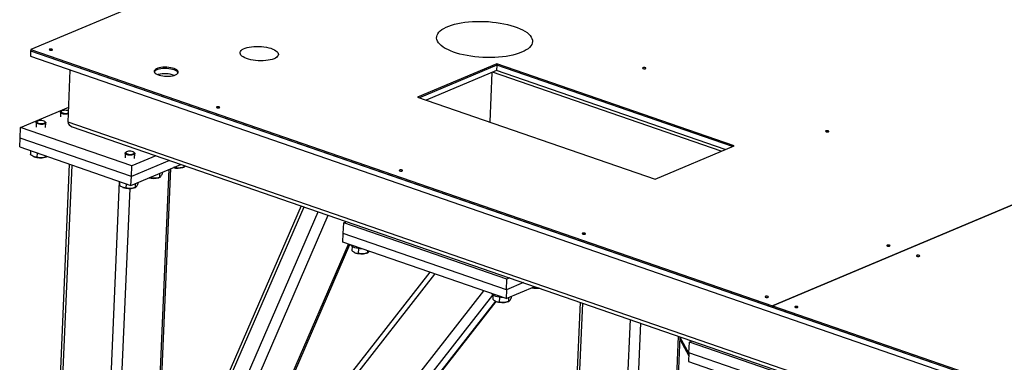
# Model space of a CAD drawing. Header units: millimetres. Extents: x 5 to 589, y 5 to 415.
# Tile 39 of 57: x 259 to 316, y 360 to 380. Entities that reach past the tile are written whole.
import ezdxf

# ---------------------------------------------------------------- set-up
doc = ezdxf.new("R2010")
doc.units = ezdxf.units.MM
doc.layers.add('TRAIT-FORT', color=4, linetype='Continuous', lineweight=25)

msp = doc.modelspace()

# ---------------------------------------------------------------- linework, layer by layer
at = {"layer": 'TRAIT-FORT', "color": 4, "linetype": 'Continuous', "lineweight": 25}
for p, q in [((329.372, 407.953), (259.321, 378.472)), ((302.242, 363.644), (372.294, 393.124)), ((372.293, 393.124), (302.242, 363.644)), ((259.317, 378.395), (259.304, 378.087)), ((259.321, 378.472), (259.317, 378.395)), ((259.317, 378.395), (349.023, 347.403)), ((259.317, 378.395), (302.238, 363.567)), ((259.321, 378.472), (302.242, 363.644)), ((259.304, 378.087), (349.01, 347.094)), ((261.482, 374.279), (261.613, 377.289)), ((286.29, 377.652), (281.714, 375.726)), ((286.287, 377.575), (281.813, 375.692)), ((286.273, 377.266), (282.208, 375.556)), ((286.287, 377.575), (286.273, 377.266)), ((299.514, 372.692), (286.273, 377.266)), ((286.29, 377.652), (286.287, 377.575)), ((299.923, 372.864), (286.287, 377.575)), ((300.025, 372.907), (286.29, 377.652)), ((286.006, 377.154), (285.881, 374.287)), ((299.281, 372.594), (286.041, 377.168)), ((281.714, 375.726), (295.449, 370.981)), ((258.734, 373.971), (261.52, 375.143)), ((261.111, 374.917), (261.074, 374.889)), ((261.049, 374.848), (261.037, 374.575)), ((258.708, 373.353), (258.734, 373.971)), ((265.173, 371.746), (258.734, 373.971)), ((259.641, 374.255), (259.629, 373.983)), ((259.703, 374.325), (259.666, 374.296)), ((260.174, 374.274), (260.14, 374.306)), ((260.184, 373.958), (260.196, 374.231)), ((348.613, 344.176), (261.482, 374.279)), ((261.724, 374.005), (348.576, 343.998)), ((258.685, 372.839), (258.708, 373.353)), ((265.146, 371.129), (258.708, 373.353)), ((258.685, 372.839), (265.123, 370.615)), ((259.319, 372.62), (259.31, 372.399)), ((295.449, 370.981), (300.025, 372.907)), ((259.496, 372.279), (259.512, 372.272)), ((259.696, 372.49), (259.685, 372.237)), ((260.152, 372.244), (260.222, 372.267)), ((260.217, 372.31), (260.215, 372.265)), ((264.791, 372.476), (264.779, 372.203)), ((264.854, 372.545), (264.817, 372.517)), ((267.356, 372.059), (265.146, 371.129)), ((266.565, 372.332), (265.173, 371.746)), ((265.324, 372.495), (265.29, 372.526)), ((265.334, 372.179), (265.346, 372.452)), ((261.557, 371.847), (259.835, 332.212)), ((259.997, 332.075), (261.723, 371.789)), ((265.123, 370.615), (268.015, 371.831)), ((265.146, 371.129), (265.173, 371.746)), ((266.337, 348.537), (267.337, 371.546)), ((266.436, 348.579), (267.435, 371.587)), ((267.652, 371.642), (267.583, 371.649)), ((267.653, 371.679), (267.652, 371.642)), ((268.118, 371.65), (268.188, 371.673)), ((268.186, 371.772), (268.181, 371.671)), ((265.123, 370.615), (265.146, 371.129)), ((266.244, 371.05), (266.175, 371.057)), ((266.245, 371.087), (266.244, 371.05)), ((266.71, 371.057), (266.78, 371.08)), ((266.783, 371.313), (266.773, 371.078)), ((266.932, 371.376), (266.928, 371.269)), ((262.744, 331.125), (264.47, 370.84)), ((264.085, 347.589), (265.077, 370.428)), ((264.47, 370.84), (264.46, 370.62)), ((264.646, 370.499), (264.663, 370.492)), ((264.847, 370.71), (264.836, 370.457)), ((265.302, 370.464), (265.372, 370.488)), ((265.375, 370.721), (265.365, 370.485)), ((265.524, 370.783), (265.519, 370.676)), ((266.469, 349.358), (275.141, 369.369)), ((274.964, 369.43), (266.492, 349.88)), ((267.263, 349.027), (275.957, 369.087)), ((267.555, 348.141), (276.544, 368.884)), ((277.409, 367.836), (277.436, 368.454)), ((277.436, 368.454), (277.595, 368.521)), ((286.878, 365.192), (277.436, 368.454)), ((277.386, 367.322), (277.409, 367.836)), ((286.851, 364.574), (277.409, 367.836)), ((270.28, 350.056), (277.713, 367.209)), ((270.481, 350.313), (277.791, 367.182)), ((286.829, 364.06), (277.386, 367.322)), ((277.916, 367.082), (277.905, 366.838)), ((278.293, 366.958), (278.28, 366.675)), ((278.091, 366.717), (278.108, 366.71)), ((278.747, 366.683), (278.817, 366.706)), ((278.816, 366.828), (278.81, 366.704)), ((265.357, 343.281), (282.716, 365.481)), ((282.421, 365.583), (265.574, 344.038)), ((287.038, 365.259), (286.878, 365.192)), ((286.829, 364.06), (288.488, 364.758)), ((286.851, 364.574), (286.878, 365.192)), ((287.829, 364.986), (286.851, 364.574)), ((288.408, 364.724), (288.407, 364.687)), ((265.146, 338.422), (285.541, 364.505)), ((265.396, 337.821), (286.071, 364.26)), ((286.071, 364.264), (286.06, 364.02)), ((286.448, 364.141), (286.436, 363.858)), ((286.851, 364.574), (286.829, 364.06)), ((286.975, 364.121), (286.965, 363.886)), ((287.124, 364.184), (287.119, 364.077)), ((266.065, 338.102), (286.241, 363.905)), ((266.161, 338.184), (286.264, 363.892)), ((286.246, 363.9), (286.263, 363.893)), ((286.902, 363.865), (286.972, 363.888)), ((291.108, 363.853), (289.926, 336.653)), ((290.089, 336.515), (291.274, 363.795)), ((302.238, 363.567), (302.242, 363.644)), ((302.239, 363.567), (302.238, 363.567)), ((302.242, 363.644), (302.239, 363.566)), ((302.239, 363.566), (349.023, 347.403)), ((302.242, 363.644), (349.026, 347.48)), ((292.836, 335.566), (294.021, 362.846)), ((294.176, 352.03), (294.637, 362.634)), ((296.429, 352.978), (296.816, 361.881)), ((296.527, 353.019), (296.91, 361.848)), ((297.409, 360.894), (296.909, 361.816)), ((296.903, 361.672), (297.402, 360.751)), ((297.41, 360.926), (297.437, 361.544)), ((297.437, 361.544), (297.597, 361.611)), ((306.88, 358.281), (297.437, 361.544)), ((297.41, 360.926), (297.388, 360.412)), ((306.853, 357.664), (297.41, 360.926)), ((297.388, 360.412), (306.83, 357.149))]:
    msp.add_line(p, q, dxfattribs=at)
at = {"layer": 'TRAIT-FORT', "color": 4, "linetype": 'Continuous', "lineweight": 25, "flags": 128}
for points in [[(287.732, 378.32), (287.578, 378.26), (287.409, 378.207), (287.227, 378.159), (287.034, 378.117), (286.831, 378.083), (286.619, 378.055), (286.4, 378.034), (286.175, 378.02), (285.946, 378.014), (285.714, 378.015), (285.482, 378.023), (285.25, 378.039), (285.021, 378.061), (284.795, 378.091), (284.576, 378.128), (284.363, 378.171), (284.159, 378.22), (283.965, 378.275), (283.782, 378.336), (283.612, 378.402), (283.455, 378.473), (283.314, 378.547), (283.189, 378.625), (283.08, 378.707), (282.989, 378.79), (282.916, 378.876), (282.862, 378.963), (282.827, 379.051), (282.812, 379.138), (282.816, 379.226), (282.839, 379.312), (282.882, 379.396), (282.943, 379.478), (283.023, 379.557), (283.121, 379.632), (283.237, 379.704), (283.369, 379.771), (283.516, 379.833), (283.678, 379.89), (283.853, 379.94), (284.041, 379.985), (284.239, 380.023), (284.447, 380.055), (284.663, 380.079), (284.885, 380.096), (285.112, 380.106), (285.342, 380.109), (285.575, 380.105), (285.807, 380.093), (286.038, 380.073), (286.265, 380.047), (286.488, 380.014), (286.705, 379.974), (286.913, 379.928), (287.113, 379.875), (287.301, 379.817), (287.478, 379.754), (287.641, 379.686), (287.79, 379.613), (287.924, 379.537), (288.041, 379.457), (288.14, 379.374), (288.222, 379.289), (288.286, 379.203), (288.33, 379.116), (288.356, 379.028), (288.362, 378.94), (288.348, 378.854), (288.315, 378.768), (288.263, 378.685), (288.192, 378.605), (288.103, 378.527), (287.996, 378.454), (287.872, 378.384), (287.732, 378.32)], [(260.565, 378.447), (260.583, 378.459), (260.586, 378.472), (260.576, 378.486), (260.552, 378.497), (260.52, 378.505), (260.483, 378.508), (260.448, 378.505), (260.419, 378.497), (260.402, 378.486), (260.399, 378.472), (260.409, 378.459), (260.433, 378.447), (260.465, 378.439), (260.502, 378.437), (260.537, 378.439), (260.565, 378.447)], [(273.403, 377.947), (273.301, 377.91), (273.186, 377.879), (273.06, 377.855), (272.924, 377.837), (272.782, 377.827), (272.635, 377.824), (272.487, 377.829), (272.34, 377.841), (272.196, 377.86), (272.059, 377.886), (271.93, 377.919), (271.812, 377.957), (271.707, 378), (271.618, 378.048), (271.544, 378.099), (271.489, 378.153), (271.453, 378.209), (271.436, 378.265), (271.438, 378.32), (271.461, 378.374), (271.503, 378.426), (271.563, 378.475), (271.641, 378.519), (271.735, 378.559), (271.843, 378.593), (271.964, 378.621), (272.096, 378.642), (272.235, 378.656), (272.38, 378.662), (272.528, 378.661), (272.676, 378.653), (272.822, 378.637), (272.963, 378.614), (273.096, 378.585), (273.219, 378.549), (273.331, 378.508), (273.428, 378.463), (273.51, 378.413), (273.574, 378.361), (273.62, 378.306), (273.647, 378.25), (273.654, 378.194), (273.642, 378.139), (273.61, 378.086), (273.558, 378.036), (273.489, 377.989), (273.403, 377.947)], [(267.703, 377.012), (267.77, 377.046), (267.819, 377.084), (267.85, 377.126), (267.861, 377.169), (267.852, 377.214), (267.823, 377.258), (267.775, 377.3), (267.71, 377.339), (267.629, 377.374), (267.535, 377.404), (267.431, 377.429), (267.318, 377.446), (267.202, 377.456), (267.084, 377.459), (266.969, 377.454), (266.859, 377.442), (266.759, 377.423), (266.67, 377.398), (266.595, 377.366), (266.537, 377.33), (266.497, 377.29), (266.476, 377.247), (266.475, 377.203), (266.494, 377.159), (266.532, 377.115), (266.589, 377.074), (266.662, 377.037), (266.75, 377.004), (266.85, 376.977), (266.959, 376.956), (267.074, 376.942), (267.191, 376.936), (267.308, 376.937), (267.421, 376.945), (267.526, 376.961), (267.621, 376.983), (267.703, 377.012)], [(267.851, 377.129), (267.848, 377.137), (267.82, 377.181), (267.772, 377.223), (267.707, 377.262), (267.626, 377.297), (267.532, 377.327), (267.427, 377.351), (267.315, 377.369), (267.198, 377.379), (267.081, 377.382), (266.965, 377.377), (266.856, 377.365), (266.755, 377.346), (266.666, 377.32), (266.592, 377.289), (266.534, 377.253), (266.493, 377.213), (266.479, 377.188)], [(267.851, 377.129), (267.848, 377.137), (267.82, 377.181), (267.772, 377.223), (267.707, 377.262), (267.626, 377.297), (267.532, 377.327), (267.427, 377.351), (267.315, 377.369), (267.198, 377.379), (267.081, 377.382), (266.965, 377.377), (266.856, 377.365), (266.755, 377.346), (266.666, 377.32), (266.592, 377.289), (266.534, 377.253), (266.493, 377.213), (266.479, 377.188)], [(294.9, 377.375), (294.917, 377.387), (294.92, 377.401), (294.91, 377.414), (294.886, 377.426), (294.854, 377.434), (294.817, 377.436), (294.782, 377.434), (294.754, 377.426), (294.736, 377.414), (294.733, 377.401), (294.743, 377.387), (294.767, 377.376), (294.799, 377.368), (294.836, 377.365), (294.871, 377.368), (294.9, 377.375)], [(261.51, 374.923), (261.501, 374.927), (261.445, 374.946), (261.378, 374.958), (261.307, 374.962), (261.238, 374.958), (261.177, 374.947), (261.129, 374.929), (261.099, 374.906), (261.089, 374.88), (261.101, 374.853), (261.132, 374.828), (261.181, 374.806), (261.243, 374.791), (261.313, 374.783), (261.384, 374.782), (261.45, 374.79), (261.505, 374.805), (261.505, 374.805)], [(270.236, 375.106), (270.253, 375.118), (270.257, 375.131), (270.246, 375.145), (270.223, 375.156), (270.19, 375.164), (270.154, 375.167), (270.118, 375.164), (270.09, 375.156), (270.073, 375.145), (270.069, 375.131), (270.08, 375.118), (270.103, 375.106), (270.135, 375.098), (270.172, 375.096), (270.207, 375.098), (270.236, 375.106)], [(260.093, 374.335), (260.037, 374.353), (259.97, 374.365), (259.899, 374.369), (259.83, 374.366), (259.769, 374.354), (259.721, 374.336), (259.691, 374.313), (259.681, 374.287), (259.692, 374.26), (259.724, 374.235), (259.773, 374.214), (259.835, 374.198), (259.905, 374.19), (259.976, 374.19), (260.042, 374.198), (260.097, 374.212), (260.136, 374.233), (260.156, 374.258), (260.155, 374.285), (260.133, 374.311), (260.093, 374.335)], [(261.503, 374.749), (261.439, 374.736), (261.366, 374.731), (261.291, 374.734), (261.218, 374.744), (261.153, 374.761), (261.101, 374.783), (261.066, 374.81), (261.049, 374.838), (261.054, 374.866), (261.074, 374.889)], [(260.174, 374.274), (260.189, 374.255), (260.195, 374.227), (260.18, 374.199), (260.146, 374.175), (260.095, 374.156), (260.031, 374.144), (259.958, 374.138), (259.883, 374.141), (259.81, 374.151), (259.745, 374.168), (259.693, 374.191), (259.657, 374.217), (259.641, 374.245), (259.646, 374.274), (259.666, 374.296)], [(305.482, 373.719), (305.5, 373.731), (305.503, 373.744), (305.493, 373.758), (305.469, 373.77), (305.437, 373.777), (305.4, 373.78), (305.365, 373.777), (305.337, 373.77), (305.319, 373.758), (305.316, 373.744), (305.326, 373.731), (305.35, 373.719), (305.382, 373.711), (305.419, 373.709), (305.454, 373.711), (305.482, 373.719)], [(265.324, 372.495), (265.34, 372.476), (265.346, 372.447), (265.331, 372.42), (265.297, 372.396), (265.246, 372.377), (265.182, 372.364), (265.109, 372.359), (265.033, 372.362), (264.96, 372.372), (264.895, 372.389), (264.843, 372.411), (264.808, 372.438), (264.792, 372.466), (264.796, 372.494), (264.817, 372.517)], [(265.243, 372.555), (265.187, 372.574), (265.121, 372.586), (265.05, 372.59), (264.98, 372.586), (264.919, 372.575), (264.871, 372.557), (264.841, 372.534), (264.832, 372.508), (264.843, 372.481), (264.875, 372.456), (264.924, 372.434), (264.986, 372.419), (265.055, 372.411), (265.126, 372.41), (265.192, 372.418), (265.247, 372.433), (265.287, 372.454), (265.307, 372.479), (265.306, 372.505), (265.284, 372.532), (265.243, 372.555)], [(280.819, 371.45), (280.836, 371.461), (280.84, 371.475), (280.829, 371.489), (280.806, 371.5), (280.773, 371.508), (280.736, 371.511), (280.701, 371.508), (280.673, 371.5), (280.655, 371.489), (280.652, 371.475), (280.663, 371.461), (280.686, 371.45), (280.718, 371.442), (280.755, 371.439), (280.79, 371.442), (280.819, 371.45)], [(291.402, 367.793), (291.419, 367.805), (291.423, 367.819), (291.412, 367.832), (291.389, 367.844), (291.356, 367.852), (291.319, 367.854), (291.284, 367.852), (291.256, 367.844), (291.238, 367.832), (291.235, 367.819), (291.245, 367.805), (291.269, 367.794), (291.301, 367.786), (291.338, 367.783), (291.373, 367.786), (291.402, 367.793)], [(278.271, 366.961), (278.17, 366.981), (278.077, 367.006), (277.997, 367.037), (277.93, 367.072), (277.881, 367.111), (277.85, 367.151), (277.844, 367.164)], [(278.48, 366.944), (278.378, 366.949), (278.271, 366.961)], [(309.025, 367.1), (309.042, 367.112), (309.046, 367.125), (309.035, 367.139), (309.012, 367.15), (308.979, 367.158), (308.943, 367.161), (308.907, 367.158), (308.879, 367.15), (308.862, 367.139), (308.858, 367.125), (308.869, 367.112), (308.892, 367.1), (308.925, 367.092), (308.961, 367.09), (308.997, 367.092), (309.025, 367.1)], [(310.742, 366.507), (310.759, 366.518), (310.763, 366.532), (310.752, 366.546), (310.729, 366.557), (310.696, 366.565), (310.66, 366.568), (310.624, 366.565), (310.596, 366.557), (310.579, 366.546), (310.575, 366.532), (310.586, 366.518), (310.609, 366.507), (310.641, 366.499), (310.678, 366.496), (310.713, 366.499), (310.742, 366.507)], [(286.426, 364.144), (286.325, 364.163), (286.232, 364.189), (286.152, 364.219), (286.085, 364.255), (286.036, 364.293), (286.005, 364.334), (285.999, 364.346)], [(286.635, 364.127), (286.534, 364.132), (286.426, 364.144)], [(301.985, 364.137), (302.002, 364.149), (302.006, 364.162), (301.995, 364.176), (301.971, 364.188), (301.939, 364.195), (301.902, 364.198), (301.867, 364.195), (301.839, 364.188), (301.821, 364.176), (301.818, 364.162), (301.828, 364.149), (301.852, 364.137), (301.884, 364.129), (301.921, 364.127), (301.956, 364.129), (301.985, 364.137)], [(303.701, 363.544), (303.719, 363.556), (303.722, 363.569), (303.712, 363.583), (303.688, 363.594), (303.656, 363.602), (303.619, 363.605), (303.584, 363.602), (303.556, 363.594), (303.538, 363.583), (303.535, 363.569), (303.545, 363.556), (303.569, 363.544), (303.601, 363.536), (303.638, 363.534), (303.673, 363.536), (303.701, 363.544)]]:
    msp.add_lwpolyline(points, dxfattribs=at)
at = {"layer": 'TRAIT-FORT', "color": 4, "linetype": 'Continuous', "lineweight": 25}
for centre, radius, start, end in [((267.093, 375.499), 1.577, 70.1919, 104.8334), ((267.093, 375.492), 1.584, 70.5311, 104.4944), ((267.093, 375.492), 1.584, 70.5303, 104.4952), ((259.874, 373.219), 1.014, 249.1129, 285.9126), ((267.838, 372.655), 1.044, 255.2958, 285.5641), ((266.43, 372.063), 1.044, 255.2958, 285.5641), ((265.024, 371.439), 1.014, 249.1129, 285.9126), ((278.469, 367.657), 1.014, 249.1041, 285.9133), ((288.6, 365.77), 1.113, 255.8558, 277.775), ((286.624, 364.84), 1.014, 249.1041, 285.9133)]:
    msp.add_arc(centre, radius, start, end, dxfattribs=at)
msp.add_ellipse((261.951, 374.279), major_axis=(0.469, 0.015), ratio=0.657633, start_param=3.091389, end_param=4.18537, dxfattribs=at)
msp.add_ellipse((261.951, 374.279), major_axis=(0.469, 0.015), ratio=0.657633, start_param=3.091389, end_param=4.18537, dxfattribs=at)
for points, knots in [([(259.685, 372.237), (259.661, 372.238), (259.613, 372.242), (259.532, 372.262), (259.442, 372.302), (259.372, 372.349), (259.328, 372.384), (259.316, 372.394), (259.31, 372.399)], [0, 0, 0, 0, 0.192003, 0.385859, 0.637822, 0.896593, 0.948284, 1, 1, 1, 1]), ([(260.215, 372.265), (260.168, 372.251), (260.074, 372.223), (259.936, 372.208), (259.805, 372.213), (259.725, 372.229), (259.685, 372.237)], [0, 0, 0, 0, 0.264605, 0.534948, 0.765343, 1, 1, 1, 1]), ([(260.215, 372.265), (260.227, 372.269), (260.243, 372.273), (260.259, 372.291), (260.262, 372.294)], [0, 0, 0, 0, 0.825928, 1, 1, 1, 1]), ([(268.181, 371.671), (268.135, 371.657), (268.041, 371.629), (267.903, 371.613), (267.772, 371.619), (267.692, 371.634), (267.652, 371.642)], [0, 0, 0, 0, 0.264605, 0.534948, 0.765343, 1, 1, 1, 1]), ([(268.181, 371.671), (268.194, 371.676), (268.22, 371.687), (268.25, 371.715), (268.266, 371.74), (268.269, 371.743)], [0, 0, 0, 0, 0.460281, 0.930543, 1, 1, 1, 1]), ([(266.773, 371.078), (266.727, 371.064), (266.633, 371.036), (266.495, 371.021), (266.364, 371.026), (266.284, 371.042), (266.244, 371.05)], [0, 0, 0, 0, 0.264605, 0.534948, 0.765343, 1, 1, 1, 1]), ([(266.773, 371.078), (266.786, 371.083), (266.812, 371.094), (266.852, 371.135), (266.891, 371.195), (266.915, 371.244), (266.928, 371.269)], [0, 0, 0, 0, 0.264605, 0.534948, 0.765343, 1, 1, 1, 1]), ([(264.836, 370.457), (264.812, 370.459), (264.763, 370.463), (264.682, 370.482), (264.593, 370.522), (264.523, 370.57), (264.479, 370.604), (264.466, 370.614), (264.46, 370.62)], [0, 0, 0, 0, 0.192003, 0.385859, 0.637822, 0.896593, 0.948284, 1, 1, 1, 1]), ([(265.365, 370.485), (265.319, 370.472), (265.225, 370.444), (265.087, 370.428), (264.956, 370.433), (264.876, 370.449), (264.836, 370.457)], [0, 0, 0, 0, 0.264605, 0.534948, 0.765343, 1, 1, 1, 1]), ([(265.365, 370.485), (265.378, 370.491), (265.404, 370.501), (265.444, 370.542), (265.483, 370.602), (265.507, 370.651), (265.519, 370.676)], [0, 0, 0, 0, 0.264605, 0.534948, 0.765343, 1, 1, 1, 1]), ([(277.905, 366.838), (277.952, 366.801), (278.03, 366.741), (278.145, 366.694), (278.223, 366.679), (278.268, 366.676), (278.28, 366.675)], [0, 0, 0, 0, 0.385549, 0.637642, 0.896546, 1, 1, 1, 1]), ([(278.81, 366.704), (278.764, 366.69), (278.67, 366.662), (278.532, 366.646), (278.401, 366.652), (278.321, 366.667), (278.28, 366.675)], [0, 0, 0, 0, 0.264605, 0.534948, 0.765343, 1, 1, 1, 1]), ([(278.81, 366.704), (278.823, 366.709), (278.849, 366.72), (278.883, 366.753), (278.904, 366.786), (278.91, 366.796)], [0, 0, 0, 0, 0.4047429, 0.8182626, 1, 1, 1, 1]), ([(288.341, 364.696), (288.35, 364.694), (288.372, 364.689), (288.394, 364.688), (288.407, 364.687)], [0, 0, 0, 0, 0.410145, 1, 1, 1, 1]), ([(288.737, 364.672), (288.709, 364.668), (288.639, 364.658), (288.527, 364.664), (288.447, 364.68), (288.407, 364.687)], [0, 0, 0, 0, 0.256379, 0.624782, 1, 1, 1, 1]), ([(286.965, 363.886), (286.978, 363.891), (287.004, 363.902), (287.044, 363.943), (287.083, 364.003), (287.107, 364.052), (287.119, 364.077)], [0, 0, 0, 0, 0.264605, 0.534948, 0.765343, 1, 1, 1, 1]), ([(286.06, 364.02), (286.107, 363.984), (286.185, 363.924), (286.3, 363.877), (286.378, 363.861), (286.423, 363.859), (286.436, 363.858)], [0, 0, 0, 0, 0.385549, 0.637642, 0.896546, 1, 1, 1, 1]), ([(286.965, 363.886), (286.919, 363.872), (286.825, 363.845), (286.687, 363.829), (286.556, 363.834), (286.476, 363.85), (286.436, 363.858)], [0, 0, 0, 0, 0.264605, 0.534948, 0.765343, 1, 1, 1, 1])]:
    msp.add_open_spline(points, degree=3, knots=knots, dxfattribs=at)

doc.saveas('drawing.dxf')
